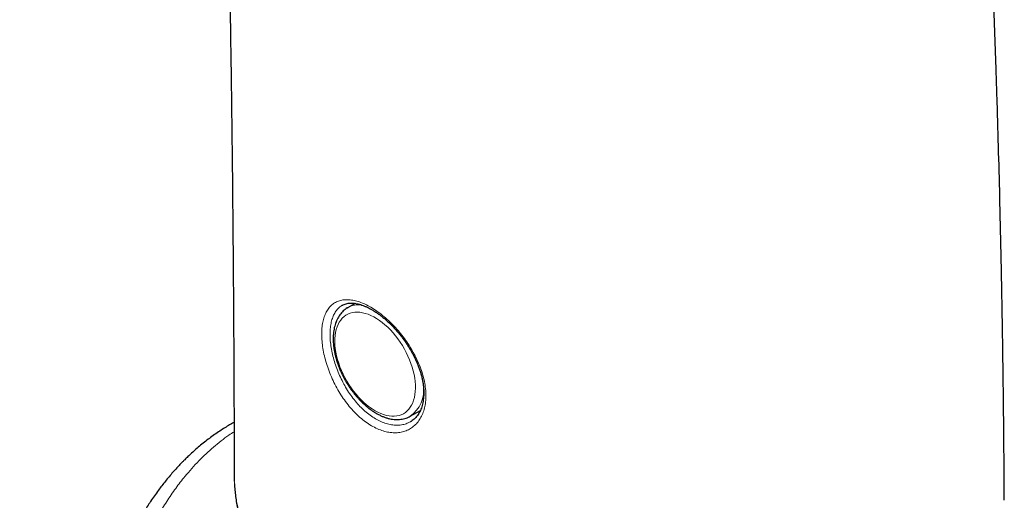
# Model space of a CAD drawing. Header units: millimetres. Extents: x 8 to 984, y 12 to 973.
# Tile 151 of 256: x 807 to 842, y 366 to 383. Entities that reach past the tile are written whole.
import ezdxf

# ---------------------------------------------------------------- set-up
doc = ezdxf.new("R2010")
doc.units = ezdxf.units.MM

msp = doc.modelspace()

# ---------------------------------------------------------------- linework, layer by layer
at = {"color": 7, "linetype": 'Continuous', "lineweight": 30}
for p, q in [((819.277, 373.288), (819.01, 373.13)), ((819.01, 373.13), (819.014, 373.132)), ((821.238, 369.273), (821.599, 369.476)), ((821.25, 369.081), (821.256, 369.086)), ((814.982, 367.159), (814.982, 367.151))]:
    msp.add_line(p, q, dxfattribs=at)
at = {"color": 252, "linetype": 'Continuous', "lineweight": 0, "flags": 128}
msp.add_lwpolyline([(819.991, 369.469), (820.092, 369.415), (820.192, 369.369), (820.292, 369.332), (820.39, 369.304), (820.486, 369.285), (820.58, 369.275), (820.671, 369.275), (820.758, 369.283), (820.841, 369.301), (820.921, 369.328), (820.995, 369.364), (821.065, 369.408), (821.129, 369.462), (821.188, 369.523), (821.24, 369.592), (821.287, 369.669), (821.327, 369.754), (821.36, 369.845), (821.387, 369.942), (821.406, 370.046), (821.419, 370.154), (821.424, 370.268), (821.422, 370.386), (821.413, 370.507), (821.397, 370.632), (821.374, 370.759), (821.344, 370.888), (821.308, 371.018), (821.264, 371.149), (821.215, 371.279), (821.159, 371.409), (821.098, 371.537), (821.031, 371.663), (820.959, 371.787), (820.882, 371.907), (820.8, 372.023), (820.715, 372.135), (820.626, 372.242), (820.533, 372.343), (820.438, 372.439), (820.341, 372.527), (820.242, 372.609), (820.142, 372.683), (820.041, 372.75), (819.94, 372.808), (819.839, 372.858), (819.739, 372.9), (819.64, 372.932), (819.543, 372.956), (819.448, 372.97), (819.356, 372.975), (819.267, 372.971), (819.181, 372.958), (819.1, 372.936), (819.023, 372.904), (818.951, 372.864), (818.884, 372.815), (818.822, 372.758), (818.766, 372.693), (818.717, 372.619), (818.674, 372.539), (818.637, 372.451), (818.607, 372.356), (818.584, 372.256), (818.568, 372.15), (818.559, 372.039), (818.557, 371.923), (818.563, 371.803), (818.575, 371.68), (818.595, 371.554), (818.621, 371.426), (818.654, 371.296), (818.694, 371.166), (818.741, 371.035), (818.793, 370.905), (818.852, 370.776), (818.916, 370.649), (818.986, 370.524), (819.061, 370.402), (819.14, 370.283), (819.223, 370.169), (819.311, 370.06), (819.401, 369.956), (819.495, 369.857), (819.591, 369.765), (819.689, 369.68), (819.789, 369.602), (819.89, 369.532), (819.991, 369.469)], dxfattribs=at)
at = {"color": 252, "linetype": 'Continuous', "lineweight": 0}
for centre, radius, start, end in [((819.425, 372.397), 0.843, 84.4653, 119.1931), ((820.578, 370.2), 1.138, 305.3847, 8.0921)]:
    msp.add_arc(centre, radius, start, end, dxfattribs=at)
at = {"color": 7, "linetype": 'Continuous', "lineweight": 30}
for points, knots in [([(842.364, 366.285), (842.363, 366.458), (842.361, 366.819), (842.357, 367.356), (842.353, 367.889), (842.349, 368.392), (842.345, 368.868), (842.34, 369.321), (842.336, 369.75), (842.331, 370.155), (842.326, 370.533), (842.322, 370.884), (842.317, 371.206), (842.313, 371.499), (842.309, 371.765), (842.306, 372.004), (842.302, 372.212), (842.299, 372.391), (842.297, 372.541), (842.295, 372.669), (842.293, 372.776), (842.292, 372.863), (842.291, 372.929), (842.29, 372.983), (842.289, 373.031), (842.288, 373.083), (842.287, 373.14), (842.286, 373.203), (842.284, 373.292), (842.282, 373.411), (842.279, 373.566), (842.276, 373.742), (842.272, 373.94), (842.268, 374.157), (842.264, 374.382), (842.259, 374.607), (842.243, 375.43), (842.199, 377.38), (842.142, 379.448), (842.091, 381.05), (842.071, 381.668), (842.049, 382.307), (842.026, 382.971), (842.001, 383.658), (841.975, 384.354), (841.947, 385.06), (841.918, 385.773), (841.887, 386.506), (841.855, 387.261), (841.819, 388.058), (841.78, 388.896), (841.738, 389.777), (841.693, 390.683), (841.645, 391.612), (841.594, 392.559), (841.54, 393.524), (841.484, 394.506), (841.424, 395.511), (841.36, 396.545), (841.293, 397.61), (841.221, 398.705), (841.144, 399.824), (841.064, 400.965), (840.979, 402.13), (840.889, 403.317), (840.799, 404.476), (840.708, 405.604), (840.618, 406.699), (840.523, 407.811), (840.425, 408.934), (840.323, 410.061), (840.22, 411.183), (840.114, 412.296), (839.986, 413.609), (839.834, 415.117), (839.657, 416.815), (839.475, 418.493), (839.271, 420.31), (839.043, 422.263), (838.789, 424.345), (838.529, 426.392), (838.264, 428.406), (837.995, 430.373), (837.722, 432.296), (837.447, 434.174), (837.168, 436.019), (836.884, 437.832), (836.597, 439.613), (836.307, 441.361), (836.013, 443.078), (835.753, 444.558), (835.528, 445.81), (835.341, 446.836), (835.154, 447.84), (834.971, 448.816), (834.795, 449.733), (834.628, 450.593), (834.47, 451.398), (834.315, 452.179), (834.162, 452.936), (834.013, 453.669), (833.867, 454.378), (833.724, 455.063), (833.595, 455.68), (833.478, 456.231), (833.373, 456.72), (833.271, 457.195), (833.171, 457.655), (833.074, 458.101), (832.979, 458.532), (832.887, 458.949), (832.803, 459.326), (832.728, 459.662), (832.663, 459.953), (832.615, 460.166), (832.582, 460.311), (832.564, 460.392), (832.546, 460.471), (832.528, 460.547), (832.512, 460.62), (832.497, 460.686), (832.485, 460.737), (832.478, 460.771), (832.472, 460.795), (832.466, 460.82), (832.458, 460.856), (832.445, 460.911), (832.428, 460.989), (832.404, 461.091), (832.375, 461.222), (832.338, 461.382), (832.293, 461.574), (832.243, 461.793), (832.186, 462.039), (832.122, 462.312), (832.054, 462.607), (831.979, 462.924), (831.9, 463.261), (831.814, 463.622), (831.722, 464.008), (831.624, 464.418), (831.519, 464.852), (831.411, 465.297), (831.301, 465.751), (831.187, 466.212), (831.068, 466.693), (830.943, 467.194), (830.812, 467.715), (830.671, 468.273), (830.57, 468.669), (830.515, 468.884), (830.512, 468.896)], [0, 0, 0, 0, 0.00472, 0.009878, 0.014705, 0.019295, 0.023648, 0.027763, 0.03171, 0.03541, 0.038864, 0.042072, 0.045034, 0.047702, 0.050133, 0.052326, 0.054282, 0.055853, 0.057227, 0.058405, 0.059386, 0.06017, 0.060787, 0.061211, 0.061641, 0.062119, 0.062643, 0.063215, 0.063834, 0.065091, 0.066507, 0.06808, 0.069943, 0.071976, 0.07405, 0.076124, 0.078198, 0.096735, 0.129908, 0.13545, 0.141145, 0.147065, 0.153211, 0.159582, 0.166178, 0.172603, 0.17923, 0.186056, 0.193084, 0.200312, 0.208306, 0.216533, 0.224992, 0.233683, 0.242606, 0.251596, 0.26081, 0.270248, 0.27991, 0.290001, 0.300325, 0.310882, 0.321673, 0.332697, 0.343955, 0.355446, 0.365692, 0.376117, 0.386721, 0.3975, 0.408305, 0.419045, 0.42972, 0.44033, 0.456872, 0.473254, 0.489475, 0.505535, 0.526108, 0.546409, 0.56644, 0.586199, 0.605686, 0.62456, 0.643172, 0.661521, 0.679607, 0.69743, 0.714991, 0.732287, 0.749321, 0.759893, 0.770359, 0.780603, 0.79056, 0.800229, 0.808723, 0.816982, 0.825007, 0.832798, 0.840354, 0.847676, 0.854764, 0.861618, 0.866838, 0.871915, 0.876847, 0.881634, 0.886277, 0.890776, 0.89513, 0.899312, 0.902606, 0.905648, 0.908438, 0.90932, 0.910174, 0.911, 0.911796, 0.912565, 0.913294, 0.913854, 0.914178, 0.914357, 0.914606, 0.914982, 0.915486, 0.916339, 0.917411, 0.918702, 0.920434, 0.922449, 0.924747, 0.927327, 0.93019, 0.933335, 0.936621, 0.940166, 0.943972, 0.948038, 0.952364, 0.95695, 0.961797, 0.966468, 0.971357, 0.976465, 0.981792, 0.987336, 0.993099, 0.999635, 1, 1, 1, 1]), ([(807.351, 465.072), (807.379, 464.937), (807.438, 464.657), (807.524, 464.239), (807.609, 463.828), (807.688, 463.441), (807.762, 463.072), (807.835, 462.709), (807.91, 462.333), (807.988, 461.935), (808.07, 461.515), (808.159, 461.056), (808.255, 460.558), (808.357, 460.018), (808.463, 459.455), (808.571, 458.871), (808.682, 458.264), (808.794, 457.647), (808.905, 457.022), (809.017, 456.387), (809.13, 455.733), (809.246, 455.058), (809.365, 454.348), (809.489, 453.602), (809.617, 452.819), (809.746, 452.013), (809.877, 451.183), (810.009, 450.33), (810.139, 449.47), (810.268, 448.605), (810.395, 447.735), (810.522, 446.843), (810.65, 445.931), (810.779, 444.996), (810.907, 444.04), (811.036, 443.062), (811.164, 442.062), (811.293, 441.041), (811.42, 440.003), (811.546, 438.95), (811.67, 437.886), (811.792, 436.806), (811.947, 435.414), (812.129, 433.7), (812.337, 431.656), (812.537, 429.577), (812.729, 427.464), (812.913, 425.329), (813.089, 423.174), (813.256, 420.998), (813.415, 418.788), (813.568, 416.53), (813.713, 414.223), (813.852, 411.865), (813.982, 409.473), (814.104, 407.047), (814.218, 404.586), (814.324, 402.09), (814.421, 399.561), (814.51, 396.997), (814.591, 394.399), (814.664, 391.767), (814.729, 389.102), (814.786, 386.403), (814.835, 383.671), (814.876, 380.984), (814.909, 378.344), (814.934, 375.754), (814.955, 373.137), (814.969, 370.492), (814.976, 368.495), (814.978, 367.377), (814.978, 367.151)], [0, 0, 0, 0, 0.004554, 0.009416, 0.014009, 0.018333, 0.02239, 0.026337, 0.030445, 0.034925, 0.039587, 0.04443, 0.050154, 0.056113, 0.062305, 0.068733, 0.075395, 0.082291, 0.089009, 0.095935, 0.10307, 0.110415, 0.117968, 0.126207, 0.134682, 0.143393, 0.152339, 0.161521, 0.170938, 0.180033, 0.189339, 0.198854, 0.208579, 0.218514, 0.228659, 0.239015, 0.24958, 0.260357, 0.271343, 0.282339, 0.293529, 0.304826, 0.316209, 0.337142, 0.358355, 0.37985, 0.401625, 0.423681, 0.445615, 0.467819, 0.490291, 0.513032, 0.536513, 0.560271, 0.584307, 0.608618, 0.633204, 0.658063, 0.683194, 0.708596, 0.734266, 0.760203, 0.786405, 0.812869, 0.839594, 0.866577, 0.891536, 0.916707, 0.942087, 0.967676, 0.99347, 1, 1, 1, 1]), ([(818.822, 373.219), (818.833, 373.225), (818.864, 373.243), (818.92, 373.265), (818.99, 373.285), (819.063, 373.296), (819.14, 373.3), (819.22, 373.297), (819.303, 373.286), (819.388, 373.268), (819.477, 373.243), (819.568, 373.211), (819.662, 373.172), (819.759, 373.126), (819.859, 373.072), (819.96, 373.011), (820.062, 372.944), (820.166, 372.87), (820.269, 372.789), (820.371, 372.703), (820.473, 372.61), (820.573, 372.513), (820.67, 372.411), (820.766, 372.305), (820.858, 372.195), (820.948, 372.081), (821.035, 371.962), (821.118, 371.84), (821.198, 371.715), (821.274, 371.587), (821.345, 371.457), (821.41, 371.327), (821.47, 371.196), (821.524, 371.065), (821.571, 370.936), (821.612, 370.808), (821.646, 370.683), (821.674, 370.559), (821.695, 370.437), (821.71, 370.315), (821.718, 370.196), (821.72, 370.079), (821.716, 369.966), (821.705, 369.858), (821.688, 369.754), (821.665, 369.656), (821.636, 369.565), (821.602, 369.479), (821.562, 369.401), (821.517, 369.329), (821.466, 369.262), (821.409, 369.201), (821.346, 369.146), (821.295, 369.108), (821.263, 369.091), (821.255, 369.086)], [0, 0, 0, 0, 0.011947, 0.033766, 0.055206, 0.075991, 0.096112, 0.115685, 0.134842, 0.153682, 0.172204, 0.190697, 0.209302, 0.228032, 0.246884, 0.265842, 0.284887, 0.303992, 0.323129, 0.342267, 0.36138, 0.380446, 0.399452, 0.418333, 0.437155, 0.456122, 0.475218, 0.494422, 0.513705, 0.533034, 0.552367, 0.571658, 0.590869, 0.609966, 0.62892, 0.647709, 0.666293, 0.68462, 0.703345, 0.722243, 0.741284, 0.760429, 0.779633, 0.798857, 0.818048, 0.837176, 0.856227, 0.875201, 0.894121, 0.913079, 0.932784, 0.952681, 0.972959, 0.993558, 1, 1, 1, 1]), ([(819.015, 373.132), (819.01, 373.13), (818.979, 373.113), (818.926, 373.075), (818.857, 373.018), (818.794, 372.953), (818.736, 372.881), (818.684, 372.802), (818.638, 372.717), (818.598, 372.626), (818.565, 372.528), (818.538, 372.425), (818.518, 372.317), (818.504, 372.203), (818.498, 372.086), (818.499, 371.966), (818.506, 371.842), (818.52, 371.716), (818.54, 371.588), (818.568, 371.459), (818.601, 371.329), (818.641, 371.198), (818.686, 371.068), (818.737, 370.938), (818.794, 370.81), (818.856, 370.683), (818.923, 370.558), (818.995, 370.435), (819.071, 370.316), (819.152, 370.2), (819.236, 370.089), (819.324, 369.981), (819.416, 369.879), (819.51, 369.781), (819.607, 369.69), (819.706, 369.604), (819.808, 369.525), (819.909, 369.453), (819.984, 369.406), (820.024, 369.382), (820.032, 369.378)], [0, 0, 0, 0, 0.004906, 0.030689, 0.056466, 0.082333, 0.108384, 0.13469, 0.161298, 0.188223, 0.215448, 0.242935, 0.270631, 0.298475, 0.326413, 0.3544, 0.382397, 0.41038, 0.438334, 0.466255, 0.49414, 0.521991, 0.549811, 0.577605, 0.605378, 0.633136, 0.660885, 0.688631, 0.716381, 0.744139, 0.771911, 0.799705, 0.827525, 0.855379, 0.883272, 0.911209, 0.939194, 0.967226, 0.993796, 1, 1, 1, 1]), ([(814.973, 369.056), (814.934, 369.035), (814.838, 368.981), (814.685, 368.888), (814.508, 368.776), (814.325, 368.653), (814.143, 368.523), (813.962, 368.386), (813.788, 368.246), (813.622, 368.105), (813.471, 367.97), (813.337, 367.845), (813.23, 367.74), (813.136, 367.646), (813.042, 367.548), (812.928, 367.427), (812.799, 367.283), (812.664, 367.125), (812.532, 366.965), (812.406, 366.804), (812.276, 366.631), (812.143, 366.446), (812.01, 366.252), (811.89, 366.067), (811.783, 365.897), (811.694, 365.748), (811.62, 365.62), (811.557, 365.509), (811.501, 365.407), (811.443, 365.3), (811.379, 365.178), (811.304, 365.03), (811.22, 364.859), (811.131, 364.67), (811.041, 364.471), (810.953, 364.265), (810.867, 364.056), (810.784, 363.845), (810.708, 363.641), (810.639, 363.446), (810.575, 363.259), (810.514, 363.072), (810.459, 362.896), (810.413, 362.74), (810.375, 362.61), (810.346, 362.508), (810.328, 362.44), (810.317, 362.398), (810.308, 362.368), (810.297, 362.327), (810.28, 362.261), (810.255, 362.163), (810.221, 362.029), (810.182, 361.865), (810.137, 361.669), (810.088, 361.441), (810.035, 361.181), (809.981, 360.887), (809.926, 360.559), (809.893, 360.327), (809.875, 360.206)], [0, 0, 0, 0, 0.01342, 0.033308, 0.054461, 0.076842, 0.10009, 0.122394, 0.145536, 0.167236, 0.187509, 0.205806, 0.221365, 0.232084, 0.245085, 0.261487, 0.281266, 0.302002, 0.322277, 0.342104, 0.361471, 0.385136, 0.408013, 0.429357, 0.448478, 0.46539, 0.478852, 0.490575, 0.501421, 0.511947, 0.524718, 0.540296, 0.55869, 0.578026, 0.598681, 0.619432, 0.64026, 0.66115, 0.682109, 0.700038, 0.718032, 0.736094, 0.753451, 0.768266, 0.780462, 0.790039, 0.796999, 0.799497, 0.801823, 0.805601, 0.810964, 0.820581, 0.833021, 0.848288, 0.866391, 0.88734, 0.911151, 0.937845, 0.967449, 1, 1, 1, 1]), ([(820.032, 369.378), (820.051, 369.367), (820.104, 369.337), (820.193, 369.293), (820.299, 369.248), (820.404, 369.212), (820.509, 369.184), (820.612, 369.165), (820.714, 369.156), (820.813, 369.155), (820.909, 369.163), (821.001, 369.18), (821.09, 369.205), (821.169, 369.236), (821.216, 369.262), (821.237, 369.273)], [0, 0, 0, 0, 0.044333, 0.127781, 0.211279, 0.294663, 0.377777, 0.460445, 0.542468, 0.62366, 0.703886, 0.783093, 0.861332, 0.938749, 1, 1, 1, 1]), ([(814.98, 367.159), (814.98, 367.103), (814.98, 367.034), (814.984, 366.964), (814.984, 366.952)], [0, 0, 0, 0, 0.812702, 1, 1, 1, 1]), ([(814.988, 366.873), (814.99, 366.837), (814.995, 366.723), (815.014, 366.533), (815.043, 366.301), (815.082, 366.069), (815.129, 365.835), (815.186, 365.602), (815.252, 365.368), (815.327, 365.136), (815.41, 364.906), (815.502, 364.674), (815.605, 364.439), (815.719, 364.2), (815.842, 363.962), (815.976, 363.724), (816.087, 363.536), (816.157, 363.428), (816.176, 363.398)], [0, 0, 0, 0, 0.030025, 0.092654, 0.155974, 0.219934, 0.284471, 0.34951, 0.41496, 0.480722, 0.546079, 0.612683, 0.682388, 0.75308, 0.824831, 0.897686, 0.971682, 1, 1, 1, 1])]:
    msp.add_open_spline(points, degree=3, knots=knots, dxfattribs=at)
at = {"color": 252, "linetype": 'Continuous', "lineweight": 0}
for points, knots in [([(820.074, 368.828), (820.002, 368.863), (819.861, 368.931), (819.652, 369.07), (819.45, 369.231), (819.255, 369.416), (819.07, 369.623), (818.896, 369.849), (818.735, 370.09), (818.589, 370.345), (818.46, 370.609), (818.348, 370.878), (818.256, 371.15), (818.183, 371.421), (818.13, 371.686), (818.098, 371.941), (818.087, 372.185), (818.096, 372.413), (818.127, 372.622), (818.178, 372.812), (818.249, 372.979), (818.34, 373.121), (818.449, 373.237), (818.577, 373.326), (818.722, 373.387), (818.882, 373.419), (819.056, 373.422), (819.241, 373.395), (819.435, 373.341), (819.636, 373.259), (819.842, 373.151), (820.051, 373.018), (820.259, 372.86), (820.463, 372.682), (820.663, 372.484), (820.853, 372.269), (821.033, 372.039), (821.2, 371.797), (821.35, 371.546), (821.482, 371.288), (821.593, 371.026), (821.682, 370.765), (821.747, 370.506), (821.787, 370.253), (821.8, 370.01), (821.788, 369.78), (821.751, 369.565), (821.688, 369.369), (821.601, 369.193), (821.493, 369.04), (821.363, 368.912), (821.215, 368.81), (821.05, 368.737), (820.871, 368.694), (820.68, 368.681), (820.482, 368.699), (820.279, 368.745), (820.142, 368.8), (820.074, 368.828)], [0, 0, 0, 0, 0.018547, 0.036421, 0.05435, 0.072224, 0.090081, 0.107994, 0.125851, 0.143718, 0.161642, 0.179508, 0.197358, 0.215265, 0.233114, 0.250877, 0.268698, 0.286461, 0.30418, 0.321956, 0.339676, 0.357491, 0.375364, 0.393181, 0.411126, 0.429129, 0.447074, 0.464884, 0.482693, 0.500531, 0.518426, 0.536265, 0.554101, 0.571994, 0.589831, 0.607663, 0.625552, 0.643385, 0.661261, 0.679194, 0.69707, 0.714932, 0.732852, 0.750713, 0.768479, 0.786303, 0.804068, 0.821798, 0.839585, 0.857316, 0.875145, 0.893031, 0.910861, 0.928795, 0.946785, 0.964719, 0.98236, 1, 1, 1, 1]), ([(818.821, 373.219), (818.784, 373.196), (818.708, 373.146), (818.612, 373.04), (818.53, 372.909), (818.466, 372.755), (818.42, 372.58), (818.392, 372.387), (818.384, 372.176), (818.394, 371.952), (818.423, 371.716), (818.471, 371.471), (818.538, 371.222), (818.622, 370.971), (818.723, 370.722), (818.841, 370.479), (818.974, 370.244), (819.12, 370.022), (819.279, 369.814), (819.448, 369.623), (819.627, 369.453), (819.811, 369.305), (820.003, 369.177), (820.133, 369.115), (820.199, 369.083)], [0, 0, 0, 0, 0.042125, 0.087754, 0.13324, 0.178573, 0.22405, 0.269383, 0.314856, 0.360475, 0.405947, 0.451585, 0.49737, 0.543009, 0.588583, 0.634302, 0.679876, 0.725323, 0.770913, 0.816359, 0.861804, 0.907394, 0.952839, 1, 1, 1, 1]), ([(820.199, 369.083), (820.261, 369.058), (820.387, 369.008), (820.573, 368.966), (820.755, 368.95), (820.93, 368.964), (821.096, 369.003), (821.195, 369.052), (821.244, 369.077)], [0, 0, 0, 0, 0.164725, 0.32945, 0.496956, 0.664999, 0.832507, 1, 1, 1, 1]), ([(814.974, 368.724), (814.913, 368.684), (814.755, 368.581), (814.511, 368.397), (814.24, 368.176), (813.976, 367.94), (813.719, 367.688), (813.469, 367.42), (813.25, 367.166), (813.061, 366.927), (812.897, 366.709), (812.737, 366.483), (812.581, 366.248), (812.429, 366.006), (812.281, 365.754), (812.137, 365.495), (811.989, 365.212), (811.839, 364.904), (811.686, 364.567), (811.54, 364.218), (811.399, 363.856), (811.265, 363.48), (811.14, 363.102), (811.012, 362.678), (810.882, 362.205), (810.752, 361.666), (810.631, 361.104), (810.562, 360.716), (810.527, 360.52)], [0, 0, 0, 0, 0.02505, 0.064284, 0.10382, 0.143681, 0.183891, 0.22447, 0.265442, 0.294819, 0.324491, 0.354466, 0.38475, 0.41535, 0.446272, 0.477523, 0.509108, 0.546484, 0.584521, 0.62323, 0.662618, 0.702693, 0.743463, 0.781673, 0.833989, 0.887808, 0.943142, 1, 1, 1, 1]), ([(814.982, 367.151), (814.982, 367.072), (814.982, 366.864), (815.016, 366.528), (815.081, 366.138), (815.178, 365.744), (815.307, 365.347), (815.463, 364.955), (815.647, 364.564), (815.859, 364.174), (816.099, 363.788), (816.36, 363.411), (816.654, 363.029), (816.982, 362.645), (817.343, 362.262), (817.725, 361.895), (818.127, 361.543), (818.548, 361.208), (818.988, 360.891), (819.44, 360.592), (819.752, 360.408), (819.907, 360.316)], [0, 0, 0, 0, 0.029588, 0.077079, 0.124532, 0.174108, 0.223755, 0.273412, 0.323004, 0.374547, 0.42614, 0.477744, 0.529301, 0.587417, 0.645581, 0.703751, 0.761875, 0.821381, 0.880926, 0.940481, 1, 1, 1, 1])]:
    msp.add_open_spline(points, degree=3, knots=knots, dxfattribs=at)

doc.saveas('drawing.dxf')
